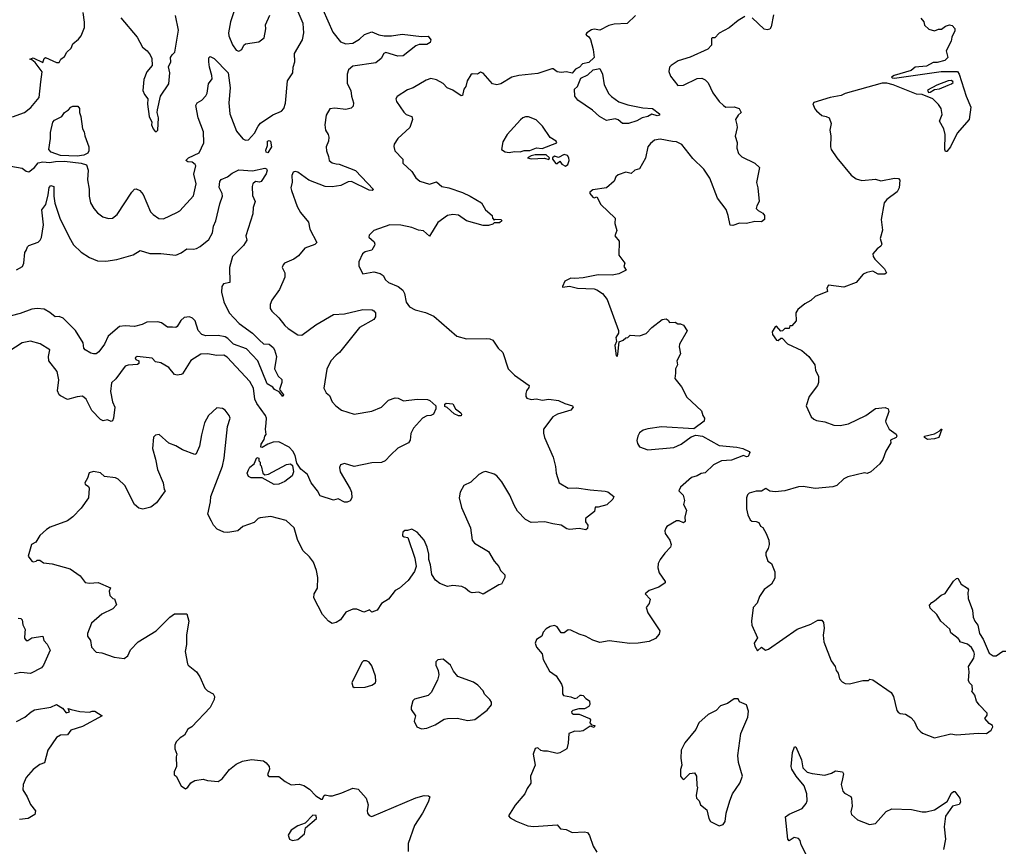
# Model space of a CAD drawing. Extents: x 2199565 to 2323334, y 894172 to 1018966.
# Tile 190 of 256: x 2240717 to 2247894, y 972843 to 978872. Entities that reach past the tile are written whole.
import ezdxf

# ---------------------------------------------------------------- set-up
doc = ezdxf.new("R2010")
doc.units = 0

msp = doc.modelspace()

# ---------------------------------------------------------------- linework, layer by layer
at = {"layer": '0CON10XD'}
for points in [[(2242306.7, 979015), (2242253.8, 978856.2), (2242239.2, 978775), (2242240.7, 978755), (2242267.3, 978687.3), (2242295, 978649.2), (2242315, 978643.5), (2242335.8, 978654.2), (2242351.2, 978685), (2242364.2, 978695.8), (2242459.5, 978709.5), (2242500.3, 978739.7), (2242512, 978805), (2242508.8, 978835), (2242541.2, 978905)], [(2242927.9, 978945), (2243000.9, 978780.9), (2243055, 978709.4), (2243095.4, 978695.4), (2243145, 978700.4), (2243195, 978730), (2243231.5, 978765), (2243285, 978783.9), (2243335, 978761.9), (2243373.7, 978753.7), (2243426.4, 978753.6), (2243505.3, 978765.3), (2243645, 978748.5), (2243695, 978752.5), (2243714.3, 978725), (2243708.8, 978705), (2243685, 978692), (2243630, 978690), (2243605, 978681.5), (2243512.3, 978607.7), (2243474.7, 978604.7), (2243385, 978632.9), (2243371.1, 978625), (2243351.2, 978588.8), (2243313.1, 978556.9), (2243145.9, 978534.1), (2243113.1, 978506.9), (2243104.1, 978475), (2243104.4, 978405.6), (2243130.9, 978355), (2243135.5, 978315), (2243151.2, 978265), (2243148.5, 978241.5), (2243134, 978226), (2243095, 978216.5), (2243013.2, 978226.8), (2242979.1, 978220.9), (2242950.8, 978175), (2242941.4, 978105), (2242945.7, 978065), (2242966, 978035), (2242970, 978015), (2242967.1, 977985), (2242950, 977945), (2242952.9, 977915), (2242969.4, 977875), (2242974, 977845), (2242995, 977826.9), (2243025, 977821.8), (2243045, 977819.1), (2243165, 977772.2), (2243296.8, 977633.2), (2243287.5, 977625), (2243265, 977627.9), (2243135, 977692.5), (2243110.5, 977689.5), (2243057.7, 977662.3), (2242995, 977654), (2242945, 977656), (2242825, 977702.5), (2242745, 977759.4), (2242725, 977764.4), (2242710.6, 977759.4), (2242700, 977735), (2242702.5, 977687.5), (2242694.3, 977645), (2242698.6, 977625), (2242740.2, 977510.2), (2242764.6, 977464.6), (2242821.4, 977395), (2242833.1, 977345), (2242883.3, 977246.7), (2242867.9, 977232.1), (2242794.5, 977205.5), (2242750.5, 977149.5), (2242715.5, 977124.5), (2242647.5, 977095), (2242636.7, 977085), (2242631.2, 977065), (2242648.8, 977025), (2242650, 976995), (2242610.8, 976905), (2242554.5, 976825.5), (2242542, 976795), (2242543.8, 976765), (2242554, 976745), (2242606.9, 976696.9), (2242650.5, 976640.5), (2242675, 976619.1), (2242745, 976574.5), (2242775, 976570), (2242875, 976646.2), (2243005, 976722.7), (2243085, 976727.1), (2243218.9, 976758.9), (2243285.6, 976755.6), (2243299.4, 976749.4), (2243310, 976735), (2243312, 976705), (2243299.2, 976685), (2243193.9, 976626.1), (2243048, 976445), (2243024, 976425), (2242984, 976385), (2242955, 976322.5), (2242934, 976185), (2242950, 976150), (2242975, 976131.2), (2242995.7, 976085), (2243021.4, 976055), (2243063.7, 976023.7), (2243155, 975994.5), (2243285, 976017.1), (2243354.7, 976045.3), (2243405, 976097.8), (2243455, 976114.4), (2243475, 976112.2), (2243515, 976092.5), (2243615.3, 976105.3), (2243690.9, 976100.9), (2243706, 976095), (2243751.2, 976055), (2243751.2, 976035), (2243733.3, 975995), (2243715, 975986.2), (2243685, 975983.8), (2243653.3, 975965), (2243587, 975893), (2243569.2, 975855), (2243562.5, 975805), (2243550.5, 975785), (2243473.3, 975746.7), (2243421.8, 975698.2), (2243380.4, 975655), (2243355, 975642.3), (2243285, 975640.6), (2243155, 975613.5), (2243085, 975634.3), (2243055, 975626.2), (2243048.6, 975605), (2243054.3, 975575), (2243125, 975451.2), (2243135.6, 975425), (2243138, 975385), (2243125, 975362.5), (2243105, 975353.3), (2243085, 975353.8), (2243038.3, 975378.3), (2243005, 975366.7), (2242908.3, 975398.3), (2242889.2, 975435), (2242842.5, 975495), (2242815.6, 975555.6), (2242766.2, 975595), (2242737.5, 975637.5), (2242725, 975693.8), (2242708.4, 975725), (2242682.5, 975755), (2242605, 975792.5), (2242565, 975790), (2242525, 975776.7), (2242485, 975752.5), (2242473.8, 975753.8), (2242476.7, 975775), (2242499.5, 975810.5), (2242503.8, 975835), (2242513, 975847), (2242508.8, 975885), (2242515, 975930), (2242515.6, 975965), (2242509.4, 975985), (2242445, 976072), (2242431.5, 976105), (2242421.8, 976185), (2242394.4, 976234.4), (2242229.9, 976409.9), (2242205, 976425.5), (2242155, 976423.6), (2242085, 976435.7), (2242037.7, 976432.3), (2241965, 976385.8), (2241905, 976290), (2241895, 976283.3), (2241865, 976280), (2241845, 976283.3), (2241805, 976336), (2241745, 976368.6), (2241707.6, 976377.6), (2241682.5, 976402.5), (2241572.5, 976415), (2241560, 976405), (2241564.2, 976394.2), (2241586, 976385), (2241585.8, 976365), (2241575, 976358), (2241506.8, 976353.2), (2241485.6, 976344.4), (2241417, 976253), (2241386.9, 976223.1), (2241380.2, 976160.2), (2241394.5, 976084.5), (2241410, 976045), (2241400, 975965), (2241393.3, 975946.7), (2241385, 975942.5), (2241356.4, 975953.6), (2241325, 975946.7), (2241305, 975956.2), (2241242.6, 976022.6), (2241200.6, 976105), (2241175.6, 976125.6), (2241135, 976121.9), (2241065, 976102.9), (2241015, 976128), (2241005, 976136.7), (2240992.5, 976165), (2241002.9, 976245), (2240989.4, 976305), (2240928.9, 976385), (2240927.3, 976415), (2240938, 976465), (2240867.3, 976507.3), (2240795, 976527.1), (2240735, 976514.4), (2240636.8, 976453.2)], [(2240653.6, 977803.6), (2240735, 977788.8), (2240765, 977766.7), (2240785, 977763.3), (2240825, 977794), (2240853, 977827), (2240885, 977834.7), (2240935, 977829.2), (2240977.5, 977837.5), (2241045, 977840.4), (2241166.4, 977826.4), (2241205, 977812.9), (2241217.5, 977775), (2241211.9, 977705), (2241222.9, 977635), (2241222.5, 977585), (2241234.2, 977535), (2241257.5, 977495), (2241285, 977464), (2241324.3, 977434.3), (2241365, 977421.2), (2241392.5, 977425), (2241428.7, 977451.3), (2241535, 977613.3), (2241554.2, 977635.8), (2241565, 977638.8), (2241593.3, 977625), (2241617, 977597), (2241670.9, 977470.9), (2241690.2, 977450.2), (2241732.2, 977422.2), (2241765, 977420), (2241862.5, 977465), (2241885, 977477.5), (2241985, 977587.5), (2242002.5, 977675), (2241986.9, 977745), (2242000, 977805), (2241995.8, 977815), (2241975, 977832.5), (2241942.5, 977835), (2241927.5, 977845), (2241947.5, 977865), (2242025, 977900.8), (2242059.5, 977975), (2242057.9, 978055), (2242017.8, 978155), (2242000.8, 978245), (2242010, 978265), (2242045, 978285.7), (2242073.9, 978316.1), (2242083.7, 978336.3), (2242093.3, 978405), (2242119.2, 978440.8), (2242118.9, 978465), (2242100, 978525), (2242095.8, 978564.2), (2242096.7, 978593.3), (2242105, 978602.5), (2242135, 978588.8), (2242237.5, 978485), (2242251.8, 978375), (2242240.8, 978265), (2242248.5, 978185), (2242298.6, 978058.6), (2242342.7, 978002.7), (2242364.1, 977994.1), (2242386.2, 977995), (2242430, 978045), (2242454.5, 978095), (2242473.1, 978116.9), (2242562.7, 978177.3), (2242625, 978204.1), (2242642.4, 978225), (2242655, 978263.3), (2242670, 978425), (2242708.6, 978485), (2242710.6, 978525), (2242724, 978565), (2242720, 978625), (2242778.1, 978725), (2242787.3, 978775), (2242783.8, 978845), (2242738.6, 978945)], [(2240665, 978163.8), (2240752.5, 978195), (2240799.3, 978230.7), (2240860, 978305), (2240872, 978418), (2240881.7, 978491.7), (2240829.3, 978559.3), (2240805, 978580), (2240790, 978585), (2240815, 978592.5), (2240885, 978560), (2240895, 978590), (2240905, 978596.2), (2240985, 978560), (2241005, 978560), (2241017, 978583), (2241045, 978602.5), (2241060, 978635), (2241091.2, 978665), (2241105, 978696.7), (2241145, 978728.8), (2241165.5, 978754.5), (2241188.6, 978815), (2241190, 978855), (2241180.8, 978925)], [(2241454.3, 978884.3), (2241574, 978745), (2241612.1, 978672.1), (2241647.5, 978645), (2241667.5, 978615), (2241679.3, 978589.3), (2241683, 978537), (2241645, 978492.5), (2241621.2, 978435), (2241613.8, 978355), (2241626, 978326), (2241651.2, 978295), (2241648.8, 978255), (2241661.2, 978165), (2241680, 978125), (2241677.5, 978105), (2241690, 978075), (2241705, 978057.5), (2241715, 978056.7), (2241723.3, 978065), (2241728.8, 978155), (2241718.8, 978195), (2241721.2, 978215), (2241744.2, 978315), (2241803.8, 978405), (2241812, 978485), (2241802, 978528), (2241818.8, 978565), (2241817.5, 978595), (2241827.5, 978615), (2241848.8, 978635), (2241874.4, 978795), (2241853.6, 978903.6)], [(2245205, 978902.5), (2245145, 978843.8), (2245051.1, 978838.9), (2245011.5, 978828.5), (2244946.2, 978795), (2244905, 978801.8), (2244885, 978799.1), (2244850.8, 978775), (2244844, 978765), (2244847.9, 978757.9), (2244866, 978746), (2244878.1, 978728.1), (2244897, 978655), (2244904, 978595), (2244865, 978559.2), (2244820.5, 978549.5), (2244798.8, 978525), (2244768.9, 978511.1), (2244745, 978481.4), (2244702.3, 978492.3), (2244665, 978487.5), (2244635, 978491.5), (2244605, 978514.2), (2244595, 978513.3), (2244495, 978478.4), (2244355, 978464.2), (2244305, 978451.9), (2244225, 978404.6), (2244195, 978396.2), (2244162.9, 978405), (2244095, 978480.8), (2244075, 978488), (2244055, 978473.8), (2244015, 978476.2), (2244005, 978470), (2243979.2, 978425), (2243969.2, 978385), (2243954, 978365), (2243945, 978320), (2243935, 978317.5), (2243875, 978356.9)], [(2246002.5, 978895), (2245953.8, 978865), (2245888.3, 978811.7), (2245817, 978773), (2245785, 978740), (2245765, 978740), (2245760, 978735), (2245760, 978685), (2245733, 978657), (2245605, 978598), (2245517, 978573), (2245465, 978538.8), (2245453.8, 978525), (2245448.8, 978495), (2245460.5, 978460.5), (2245515, 978392.5), (2245556.4, 978393.6), (2245655, 978442.5), (2245690, 978445), (2245713.6, 978433.6), (2245735, 978412.5), (2245769.5, 978339.5), (2245816.7, 978275), (2245846.7, 978245), (2245865, 978234.3), (2245926.4, 978236.4), (2245962.5, 978225), (2245977.5, 978195), (2245954.4, 978175.6), (2245936.2, 978145), (2245943.9, 978103.9), (2245946.2, 978085), (2245932, 978022), (2245946.1, 977976.1), (2245944, 977935), (2245955.8, 977895.8), (2245981.7, 977871.7), (2246075.5, 977825.5), (2246108.8, 977795), (2246087.5, 977685), (2246097.5, 977645), (2246107.5, 977545), (2246090, 977515), (2246086.7, 977495), (2246099.3, 977479.3), (2246135, 977461.2), (2246147.5, 977445), (2246147.5, 977415), (2246125, 977398), (2246075, 977401.2), (2246015, 977386.2), (2245965, 977388.8), (2245915, 977370), (2245895, 977372.5), (2245882.7, 977442.7), (2245866.9, 977486.9), (2245805, 977569.2), (2245746.8, 977716.8), (2245705, 977782.5), (2245625, 977858.6), (2245545, 977960.8), (2245505, 977980.8), (2245475, 977984.2), (2245385, 978000.5), (2245345.6, 977994.4), (2245315, 977970), (2245295.7, 977945), (2245278.3, 977861.7), (2245235, 977783.8), (2245200, 977775), (2245175, 977750), (2245135, 977760), (2245079.3, 977740.7), (2245063.9, 977726.1), (2245050, 977695), (2244993.6, 977646.4), (2244895, 977630), (2244872.5, 977615), (2244873.3, 977605), (2244895, 977576.7), (2244905, 977573.3), (2244925, 977580), (2244953.8, 977525), (2245058.8, 977425), (2245056.2, 977385), (2245068.8, 977335), (2245056.2, 977295), (2245087.7, 977257.7), (2245083.9, 977153.9), (2245127.5, 977095), (2245120.7, 977070.7), (2245137.5, 977045), (2245085, 977017.5), (2245035, 977008.6), (2244935, 977012.2), (2244825, 976988.6), (2244765, 976983.8), (2244735, 976987.5), (2244690, 976965), (2244673, 976927), (2244675, 976920), (2244725, 976927.5), (2244783.3, 976913.3), (2244905, 976908.5), (2244925, 976902.2), (2244964.6, 976874.6), (2245000.2, 976830.2), (2245082.5, 976605), (2245082.5, 976585), (2245061.5, 976555), (2245066.7, 976525), (2245055.4, 976494.6), (2245065, 976420.8), (2245075, 976418.8), (2245078.4, 976431.6), (2245087, 976523), (2245115.3, 976534.7), (2245135, 976552), (2245150, 976555), (2245168.3, 976571.7), (2245235, 976566.7), (2245285, 976583.3), (2245325, 976626.7), (2245400, 976685), (2245429.3, 976689.3), (2245445, 976680), (2245453.8, 976663.8), (2245495, 976666.7), (2245515, 976653.8), (2245535, 976653.8), (2245556.7, 976645), (2245583.6, 976603.6), (2245527.8, 976505), (2245524.4, 976485), (2245534, 976435), (2245507.5, 976385), (2245512.5, 976355), (2245497.5, 976325), (2245497.5, 976295), (2245493.9, 976253.9), (2245541.2, 976195), (2245579.7, 976119.7), (2245688.3, 976018.3), (2245696.4, 975986.4), (2245710, 975965), (2245706.7, 975945), (2245631.7, 975888.3), (2245395, 975902.5), (2245295, 975888), (2245262.7, 975877.3), (2245235, 975860), (2245222, 975835), (2245216.4, 975803.6), (2245221.2, 975781.2), (2245236, 975756), (2245295, 975735.8), (2245485, 975752.7), (2245538.8, 975775), (2245611.2, 975828.8), (2245645, 975842.5), (2245695, 975833.8), (2245815, 975766.7), (2245944.5, 975755.5), (2245988.8, 975745), (2246035, 975722.5), (2246038.8, 975715), (2246027, 975687), (2246015, 975684.2), (2245994.1, 975694.1), (2245905, 975660.6), (2245834, 975655), (2245775.7, 975624.3), (2245715, 975566), (2245685, 975563.1), (2245655, 975546), (2245615, 975534), (2245535, 975463.3), (2245522, 975435), (2245553.9, 975403.9), (2245563.3, 975365), (2245555.8, 975335), (2245578.8, 975295), (2245566.7, 975245), (2245567, 975213), (2245555, 975203.3), (2245525, 975216.2), (2245505, 975216), (2245433.9, 975176.1), (2245426.4, 975163.6), (2245420, 975145), (2245423.3, 975125), (2245455.7, 975075.7), (2245466.2, 975045), (2245461.2, 975025), (2245418.9, 974981.1), (2245386, 974935), (2245372, 974905), (2245369.2, 974875), (2245377.6, 974837.6), (2245423.3, 974775), (2245423.3, 974765), (2245376.8, 974733.2), (2245305, 974710), (2245277.5, 974685), (2245313.3, 974645), (2245306.2, 974615), (2245284, 974585), (2245296.2, 974545), (2245383.3, 974415), (2245378.3, 974391.7), (2245351.7, 974358.3), (2245305, 974338), (2245225, 974324.2), (2245165, 974321.4), (2245015, 974341.2), (2244945, 974328.8), (2244895, 974346), (2244842.5, 974375), (2244795, 974390), (2244735, 974420.8), (2244715, 974422.5), (2244685, 974400), (2244665, 974401.2), (2244635, 974443.3), (2244615, 974453.8), (2244585, 974446.2), (2244555, 974428.8), (2244533.8, 974405), (2244522.5, 974375), (2244485, 974351.2), (2244475.7, 974325), (2244483.8, 974295), (2244525, 974246.7), (2244532, 974205), (2244579.5, 974119.5), (2244627, 974087), (2244666.7, 974025), (2244673.8, 974005), (2244673.8, 973955), (2244682.3, 973942.3), (2244735, 973934), (2244765, 973920.8), (2244780, 973925), (2244803.9, 973946.1), (2244813.6, 973946.4), (2244825, 973943.8), (2244845, 973922.5), (2244870, 973905), (2244873, 973877), (2244866.4, 973863.6), (2244835, 973846.7), (2244793.9, 973846.1), (2244750, 973835), (2244740, 973825), (2244742.5, 973815), (2244755, 973807.5), (2244795, 973806.7), (2244870, 973775), (2244877.5, 973765), (2244873, 973743), (2244885, 973730), (2244910, 973725), (2244905, 973710), (2244875, 973720), (2244825, 973686.7), (2244795, 973680), (2244765, 973682.5), (2244720, 973665), (2244715.8, 973595), (2244706.2, 973555), (2244655, 973524), (2244635, 973520), (2244565, 973538), (2244535, 973536.2), (2244515, 973543.3), (2244495, 973562.5), (2244475, 973557.5), (2244460, 973515), (2244474, 973435), (2244440, 973355), (2244444, 973305), (2244416.2, 973265), (2244398.8, 973225), (2244327.7, 973142.3), (2244281.2, 973065), (2244291.7, 973051.7), (2244335, 973027.5), (2244422.3, 972992.3), (2244465, 972987.5), (2244635, 973000), (2244660.5, 972970.5), (2244700, 972965), (2244745, 972943.3), (2244835, 972950), (2244855, 972943.3), (2244871.7, 972921.7), (2244898, 972845), (2244925, 972801.2)], [(2247285, 978882.5), (2247307, 978857), (2247313, 978833), (2247345, 978802.5), (2247385, 978790), (2247415, 978802.5), (2247437, 978803), (2247466.4, 978823.6), (2247495, 978833.8), (2247515, 978830), (2247535, 978807.5), (2247535, 978790), (2247512.5, 978745), (2247507.5, 978715), (2247470, 978645), (2247483.3, 978595), (2247461.2, 978575), (2247405, 978560.4), (2247375, 978558.9), (2247327.5, 978532.5), (2247245, 978526.1), (2247215, 978500.3), (2247091.2, 978465), (2247073, 978453), (2247077, 978447), (2247095, 978444.4), (2247435, 978495.2), (2247552.5, 978495), (2247566.2, 978475), (2247616.2, 978315), (2247651.2, 978235), (2247638, 978145), (2247550, 978045), (2247502, 977945), (2247475, 977910), (2247465, 977910), (2247461.2, 977925), (2247463.3, 978035), (2247453.3, 978075), (2247421.7, 978131.7), (2247440.7, 978179.3), (2247433.3, 978225), (2247415, 978252.5), (2247373.6, 978293.6), (2247296.4, 978326.4), (2247255, 978328.8), (2247085, 978395.6), (2247038.3, 978408.3), (2247005, 978410), (2246735, 978333.2), (2246705, 978319.6), (2246625, 978305.2), (2246505, 978266.8), (2246498.8, 978258.8), (2246512.1, 978222.1), (2246525, 978206.7), (2246563.9, 978173.9), (2246597, 978167), (2246617.5, 978155), (2246632.5, 978115), (2246622.5, 978065), (2246630, 978025), (2246627.5, 977945), (2246632.5, 977925), (2246673.3, 977865), (2246778.3, 977738.3), (2246815, 977711.2), (2246855, 977698.8), (2246955, 977708), (2246995, 977696.7), (2247095, 977716.7), (2247123.9, 977713.9), (2247132.3, 977702.3), (2247127.5, 977645), (2247114.3, 977615.7), (2247038.3, 977561.7), (2247018, 977535), (2246996, 977415), (2247007.3, 977337.3), (2246990, 977275), (2247002.9, 977235), (2246995, 977220), (2246968.8, 977201.2), (2246936.4, 977163.6), (2246938, 977145), (2246950, 977125), (2247020, 977055), (2247036.7, 977025), (2247023, 977017), (2246975, 977016.7), (2246935, 977037.5), (2246891.7, 977028.3), (2246866.2, 977015), (2246815, 976956.2), (2246725, 976920.6), (2246612.5, 976935), (2246600, 976915), (2246605, 976890), (2246515.9, 976854.1), (2246485, 976823.3), (2246441.2, 976798.8), (2246390.5, 976759.5), (2246373.8, 976735), (2246377.5, 976675), (2246345, 976640), (2246331.7, 976638.3), (2246325, 976620), (2246295, 976620), (2246278.3, 976601.7), (2246265, 976600), (2246235, 976637.5), (2246225, 976632.5), (2246201.9, 976595), (2246205, 976576.2), (2246233.3, 976535), (2246245, 976533.3), (2246265, 976550), (2246275, 976550), (2246315, 976507.5), (2246418.3, 976458.3), (2246470, 976415), (2246514, 976355), (2246518.8, 976315), (2246540.8, 976270.8), (2246540, 976225), (2246533.8, 976205), (2246471.2, 976125), (2246451.2, 976055), (2246487.5, 975975), (2246505, 975957.5), (2246525, 975950), (2246585, 975938), (2246652.5, 975915), (2246697, 975913), (2246758.8, 975925), (2246885, 975986), (2246955, 976036.2), (2247025, 976043.3), (2247047.5, 976035), (2247052.5, 976015), (2247027.5, 975945), (2247030, 975935), (2247055, 975886.7), (2247105, 975848.8), (2247111.2, 975835), (2247106.7, 975825), (2247064.2, 975805), (2247066.2, 975785), (2247031.2, 975725), (2247010, 975665), (2246987.7, 975632.3), (2246922.5, 975575), (2246895, 975563.3), (2246875, 975566.7), (2246752.7, 975537.3), (2246725.9, 975524.1), (2246672.5, 975475), (2246645, 975466.2), (2246515, 975452), (2246427.3, 975467.3), (2246395, 975465.8), (2246295, 975436.9), (2246225, 975428.1), (2246185, 975432.5), (2246155, 975453.3), (2246125.6, 975434.4), (2246085, 975432.5), (2246035, 975418.8), (2246023, 975407), (2246016.2, 975385), (2246016.2, 975305), (2246025, 975260), (2246042, 975225), (2246053.8, 975215), (2246085, 975212.5), (2246104.2, 975204.2), (2246117, 975177), (2246135, 975168.8), (2246158.1, 975125), (2246177.1, 975075), (2246180, 975045), (2246172.9, 975015), (2246156.7, 974985), (2246157, 974967), (2246171.7, 974921.7), (2246197.5, 974905), (2246222.5, 974845), (2246221.7, 974798.3), (2246197.5, 974755), (2246143.6, 974716.4), (2246108.8, 974665), (2246093.6, 974616.4), (2246063.3, 974585), (2246051.2, 974485), (2246053.8, 974455), (2246096.2, 974365), (2246071.2, 974325), (2246075, 974302.5), (2246095, 974270), (2246125, 974296.7), (2246153, 974273), (2246175, 974280), (2246385, 974428), (2246485, 974463.3), (2246535, 974492.5), (2246565, 974492.5), (2246576.4, 974476.4), (2246581.2, 974435), (2246573.6, 974383.6), (2246578.8, 974335), (2246631.2, 974195), (2246660.8, 974155), (2246670, 974125), (2246683.8, 974105), (2246694, 974065), (2246713, 974043), (2246735, 974030), (2246765, 974028.8), (2246863, 974053), (2246905, 974053.3), (2246915, 974062.5), (2246935, 974056.7), (2247070, 973965), (2247086.2, 973935), (2247110, 973835), (2247120.7, 973820.7), (2247135, 973812.5), (2247175, 973807.5), (2247213, 973783), (2247236.7, 973755), (2247262.7, 973702.7), (2247282.3, 973682.3), (2247299.3, 973669.3), (2247385, 973633.3)], [(2246213.2, 978906.8), (2246195, 978820), (2246185, 978802.5), (2246165, 978797.5), (2246145, 978803.3), (2246055.8, 978885.8)], [(2245155, 978113.8), (2245110.8, 978115), (2245080.5, 978140.5), (2245057.7, 978147.7), (2244995, 978135.6), (2244944.4, 978165), (2244892.6, 978212.6), (2244785, 978284.5), (2244763.2, 978315), (2244761.2, 978365), (2244783.3, 978385), (2244808.1, 978445), (2244859.1, 978470.9), (2244898.6, 978505), (2244945, 978515.4), (2244965, 978473.8), (2244977.4, 978397.4), (2245010.6, 978330.6), (2245030.5, 978310.5), (2245083.4, 978273.4), (2245150, 978250), (2245258.8, 978228.8), (2245329.2, 978225), (2245382.2, 978185), (2245380.6, 978175), (2245365, 978169.6), (2245325, 978183.9), (2245296, 978165), (2245253.7, 978156.3), (2245215.7, 978135), (2245155, 978113.8)], [(2243875, 978356.9), (2243834, 978375), (2243805, 978405.8), (2243755, 978433.8), (2243715, 978442), (2243679.7, 978430.3), (2243585, 978376), (2243545, 978360), (2243468.8, 978311.2), (2243458.8, 978295), (2243463.8, 978275), (2243517.6, 978197.6), (2243535, 978180.8), (2243575, 978165.8), (2243580.6, 978145), (2243561.4, 978085), (2243474, 978005), (2243446.7, 977965), (2243443.6, 977946.4), (2243451.2, 977915), (2243511.2, 977855), (2243510, 977825), (2243575, 977765.7), (2243605, 977717.5), (2243634.5, 977694.5), (2243705, 977672.9), (2243755, 977689.4), (2243795, 977655.7), (2243845, 977645.6), (2243945, 977611.1), (2244001.2, 977585), (2244082.5, 977535), (2244113.3, 977485), (2244161.2, 977445), (2244163.6, 977423.6), (2244175, 977410), (2244183.3, 977416.7), (2244226.7, 977415), (2244232.5, 977405), (2244215, 977390), (2244175, 977390), (2244165, 977380), (2244135, 977371.2), (2244095, 977372), (2243975, 977404.3), (2243915.3, 977445.3), (2243875, 977451.5), (2243835, 977444.4), (2243765, 977392.9), (2243705, 977294.3), (2243661.8, 977331.8), (2243625, 977336.2), (2243575, 977357.1), (2243495, 977373.3), (2243415, 977376), (2243297.5, 977335), (2243265, 977300), (2243263, 977287), (2243300.6, 977250.6), (2243307.1, 977235), (2243304.4, 977225), (2243285, 977190.8), (2243235, 977179.2), (2243216.2, 977165), (2243190, 977105), (2243188.8, 977075), (2243218.3, 977018.3), (2243297.7, 977032.3), (2243345, 977020.6), (2243365.9, 977005.9), (2243384.7, 976974.7), (2243405.7, 976955), (2243475, 976926.5), (2243509.4, 976899.4), (2243521.1, 976875), (2243535, 976811.2), (2243558.9, 976778.9), (2243600, 976755), (2243675, 976737.3), (2243735, 976709.3), (2243904, 976564), (2243975, 976544.6), (2244118, 976548), (2244145, 976544.4), (2244165, 976534), (2244205, 976476.2), (2244240, 976445), (2244278.8, 976325), (2244325, 976278.8), (2244430, 976205), (2244429.5, 976190.5), (2244411.2, 976165), (2244406.7, 976145), (2244406.7, 976125), (2244415, 976112.5), (2244445, 976102.5), (2244485, 976107.5), (2244526.7, 976096.7), (2244575, 976105.5), (2244645, 976095.7), (2244691.7, 976071.7), (2244745.8, 976055.8), (2244751.2, 976045), (2244735, 976023.3), (2244637.5, 975995), (2244602.5, 975975), (2244536, 975885), (2244534.3, 975855.7), (2244542.5, 975825), (2244605, 975682.5), (2244623, 975613), (2244627.1, 975565), (2244650.8, 975495), (2244715, 975454.3), (2244775, 975458.9), (2244875, 975442), (2244984.4, 975434.4), (2245005, 975428.1), (2245047.5, 975395), (2245040, 975375), (2244997, 975333), (2244935, 975316.7), (2244912.5, 975317.5), (2244906.7, 975285), (2244842.5, 975235), (2244840.7, 975210.7), (2244857.5, 975185), (2244855, 975160), (2244845, 975152.5), (2244795, 975161.2), (2244724.1, 975154.1), (2244705, 975158.8), (2244664.4, 975184.4), (2244603.8, 975196.2), (2244545, 975209.2), (2244445, 975204.3), (2244405, 975227.1), (2244346.9, 975286.9), (2244320.5, 975330.5), (2244288.9, 975405), (2244232.1, 975502.1), (2244196, 975545), (2244175, 975558.1), (2244115, 975575.8), (2244095, 975571.2), (2244064.2, 975555.8), (2244005, 975498.8), (2243955.8, 975474.2), (2243928.8, 975425), (2243921.4, 975385), (2243938.6, 975315), (2244002.2, 975165), (2244014.3, 975075), (2244032, 975055), (2244135, 974993.8), (2244175, 974923.3), (2244208.8, 974885), (2244221.2, 974855), (2244252.7, 974822.7), (2244254, 974805), (2244228.8, 974755), (2244210.5, 974749.5), (2244095, 974683.3), (2244065, 974698), (2244015, 974691.2), (2243995, 974699.2), (2243965, 974726.9), (2243939.2, 974739.2), (2243875, 974744.4), (2243835, 974738.5), (2243779.3, 974759.3), (2243749.2, 974785), (2243720.6, 974825), (2243712.5, 974895), (2243699.4, 974935), (2243699.4, 974975), (2243686.9, 975025), (2243665, 975076.7), (2243615.5, 975135.5), (2243575, 975157.5), (2243545, 975146.7), (2243523.9, 975146.1), (2243510, 975135), (2243506.7, 975115), (2243507.5, 975107.5), (2243519.3, 975099.3), (2243545.8, 975095.8), (2243597.8, 974945), (2243607.1, 974885), (2243595, 974846.7), (2243548.3, 974781.7), (2243485, 974726.2), (2243455, 974708.8), (2243405, 974646), (2243353.8, 974615), (2243323.8, 974565), (2243285, 974550), (2243267, 974567), (2243256.4, 974563.6), (2243225, 974550.6), (2243175, 974571.9), (2243145, 974572.5), (2243095, 974552), (2243055, 974496), (2243023.3, 974475), (2242995, 974468.6), (2242968.8, 974485), (2242924.5, 974534.5), (2242861.1, 974655), (2242863.1, 974685), (2242887.8, 974725), (2242890, 974805), (2242880.5, 974855), (2242857.8, 974915), (2242829.2, 974955), (2242780.7, 975000.7), (2242741.3, 975081.3), (2242717, 975167), (2242660, 975220), (2242547.6, 975247.6), (2242471.3, 975238.7), (2242455, 975233.8), (2242425.7, 975204.3), (2242344.5, 975175.5), (2242307.5, 975145), (2242235, 975132), (2242205, 975134), (2242157, 975157), (2242130, 975185), (2242114.3, 975214.3), (2242087.5, 975265), (2242108.2, 975355), (2242110, 975395), (2242194.4, 975615), (2242207.1, 975675), (2242232.2, 975905), (2242250.5, 975965), (2242245, 975985.8), (2242215, 976024.2), (2242195, 976037.1), (2242155, 976040), (2242094.3, 975985), (2242065, 975932.5), (2242042.2, 975845), (2242028.6, 975761.4), (2242002.5, 975705), (2241995, 975700), (2241905, 975733.8), (2241855, 975763.8), (2241805, 975783.3), (2241735, 975847.5), (2241707, 975843), (2241693.6, 975826.4), (2241686.2, 975745), (2241707.5, 975667.5), (2241721.7, 975591.7), (2241763.3, 975495), (2241770, 975445), (2241777.5, 975435), (2241715, 975347.5), (2241674.1, 975315.9), (2241615, 975303.3), (2241585, 975308.8), (2241555, 975336.2), (2241484.5, 975474.5), (2241435, 975520.8), (2241415, 975530), (2241335, 975540), (2241305, 975566.2), (2241255, 975576.2), (2241223, 975567), (2241211.7, 975528.3), (2241192, 975495), (2241195, 975483.3), (2241218, 975468), (2241223.3, 975455), (2241218, 975385), (2241165, 975310), (2241105, 975246.2), (2241065, 975217.5), (2240938.3, 975171.7), (2240913.3, 975155), (2240865, 975110), (2240835, 975061.2), (2240803.3, 975045), (2240778.3, 974958.3), (2240805, 974922.5), (2240815, 974917.5), (2240837, 974923), (2240845, 974930), (2240865, 974930), (2240890.8, 974910.8), (2240955, 974903.8), (2241085, 974868), (2241157.5, 974815), (2241195, 974767.5), (2241225, 974762.5), (2241288.3, 974768.3), (2241378.3, 974728.3), (2241370, 974705), (2241373.6, 974673.6), (2241395, 974650), (2241408.3, 974648.3), (2241422.5, 974605), (2241396.7, 974575), (2241315, 974536.2), (2241240.3, 974469.7), (2241212, 974395), (2241212, 974375), (2241233.8, 974345), (2241241.2, 974295), (2241275, 974260), (2241315, 974254), (2241405, 974223.8), (2241477.7, 974212.3), (2241505, 974233.3), (2241525, 974276.2), (2241580.8, 974335), (2241712, 974415), (2241810.8, 974515), (2241845, 974540), (2241935, 974540), (2241950, 974485), (2241932.9, 974385), (2241932.5, 974315), (2241922.5, 974265), (2241939.4, 974175), (2241945, 974164.2), (2242005.8, 974115), (2242029.3, 974079.3), (2242067, 973997), (2242087, 973977), (2242126.7, 973955), (2242138, 973935), (2242134.2, 973915), (2242105, 973856.7), (2241971.2, 973715), (2241943, 973697), (2241918.8, 973655), (2241885.9, 973634.1), (2241857.5, 973605), (2241848.3, 973581.7), (2241847.5, 973555), (2241862.5, 973515), (2241857.5, 973495), (2241860, 973425), (2241843, 973387), (2241842.5, 973365), (2241857.5, 973355), (2241893.8, 973285), (2241925, 973263.3), (2241943.3, 973275), (2241965, 973307.5), (2241995, 973323.8), (2242055, 973333.3), (2242085, 973323.3), (2242163, 973317), (2242192.5, 973335), (2242247, 973403), (2242295, 973442), (2242342.5, 973465), (2242405.9, 973475.9), (2242495, 973466.7), (2242515, 973452.5), (2242536.2, 973425), (2242538, 973405), (2242523.8, 973365), (2242532.5, 973352.5), (2242605, 973352.5), (2242651.2, 973315), (2242695, 973292.2), (2242755, 973295.6), (2242787.6, 973287.6), (2242830.3, 973260.3), (2242875, 973212.5), (2242915, 973186.7), (2242925, 973187.5), (2242935, 973212.5), (2242945, 973220), (2242975, 973211.2), (2242998.3, 973211.7), (2243065, 973232.5), (2243145, 973267.5), (2243185, 973260), (2243243.3, 973193.3), (2243256.7, 973145), (2243250, 973105), (2243253.3, 973085), (2243265, 973067.5), (2243285, 973060), (2243605, 973198), (2243665, 973213.8), (2243698.3, 973211.7), (2243707.5, 973205), (2243694.2, 973165), (2243654, 973085), (2243596, 972995), (2243550, 972865), (2243550, 972805)], [(2247341.2, 978341.2), (2247355, 978343.3), (2247385, 978362.9), (2247422.6, 978367.4), (2247486, 978394), (2247508.8, 978405), (2247521.2, 978415), (2247520, 978420), (2247507.6, 978427.6), (2247485.6, 978425.6), (2247402.5, 978395), (2247335, 978356.7), (2247341.2, 978341.2)], [(2241135, 977877.7), (2241015, 977881.4), (2240945.8, 977905), (2240928.9, 977925), (2240942.7, 978005), (2240941.8, 978048.2), (2240958.1, 978125), (2240970.3, 978139.7), (2241024, 978165), (2241044.6, 978195.4), (2241073.1, 978215), (2241088.8, 978235), (2241105, 978242), (2241141.7, 978241.7), (2241152.5, 978225), (2241152.5, 978195), (2241163.8, 978165), (2241174, 978075), (2241186.2, 978055), (2241191.2, 978025), (2241220, 977945), (2241221.1, 977915), (2241215, 977898), (2241185, 977884), (2241135, 977877.7)], [(2244285, 977904.4), (2244325, 977910.6), (2244365, 977907.5), (2244395, 977917.8), (2244435, 977917.1), (2244485, 977936.5), (2244525, 977931.9), (2244633.8, 977975), (2244626.7, 977986.7), (2244583.6, 978013.6), (2244528.6, 978095), (2244482.3, 978142.3), (2244425, 978163.3), (2244405, 978163.3), (2244385, 978156.7), (2244368.3, 978141.7), (2244271.2, 978035), (2244238.3, 977981.7), (2244230, 977925), (2244255, 977908.6), (2244285, 977904.4)], [(2242525, 977900), (2242513.5, 977905), (2242511.1, 977921.1), (2242524, 977955), (2242524.6, 977985), (2242535, 977992), (2242546.2, 977985), (2242552.5, 977945), (2242525, 977900)], [(2244575, 977852.5), (2244580, 977865), (2244555, 977886.7), (2244475, 977886.7), (2244445, 977880), (2244420, 977865), (2244445, 977857.5), (2244543, 977863), (2244575, 977852.5)], [(2244695, 977803.3), (2244712.5, 977815), (2244723.3, 977845), (2244721.2, 977865), (2244710.5, 977880.5), (2244685, 977888), (2244645, 977867.5), (2244615, 977876.2), (2244600, 977865), (2244600, 977855), (2244625, 977823.3), (2244636.1, 977823.9), (2244655, 977840), (2244668.3, 977818.3), (2244695, 977803.3)], [(2240695, 977047.1), (2240738.3, 977071.7), (2240748.2, 977095), (2240753.8, 977175), (2240765, 977187.5), (2240774, 977215), (2240784.5, 977225.5), (2240851.5, 977248.5), (2240867.2, 977262.8), (2240876.7, 977283.3), (2240891.5, 977375), (2240879.2, 977485), (2240906.9, 977523.1), (2240925.4, 977594.6), (2240932.1, 977647.9), (2240945, 977662.5), (2240966.9, 977655), (2240965.5, 977585.5), (2240973.7, 977533.7), (2241010, 977425), (2241077.8, 977285), (2241110.6, 977230.6), (2241165, 977175.7), (2241225, 977137.5), (2241285, 977114.4), (2241345, 977111.9), (2241425, 977123.1), (2241545, 977158), (2241595, 977189.2), (2241666.6, 977166.6), (2241745, 977167.9), (2241855, 977155.7), (2241895, 977172.5), (2241935, 977201.2), (2241985, 977197.5), (2242005, 977202.5), (2242033.4, 977216.6), (2242095, 977269.5), (2242122.3, 977317.7), (2242130, 977365), (2242147.8, 977405), (2242175, 977530), (2242194.6, 977585), (2242192.7, 977605), (2242172.2, 977647.8), (2242175, 977692.5), (2242185, 977707.5), (2242232.5, 977725), (2242265, 977752.5), (2242295, 977767.5), (2242315, 977777.1), (2242415, 977769.4), (2242505, 977789.4), (2242516.5, 977785), (2242520.5, 977775), (2242513, 977747), (2242478.2, 977691.8), (2242465, 977686.9), (2242435, 977692.5), (2242415.6, 977674.4), (2242410.8, 977655), (2242415, 977590), (2242433.1, 977545), (2242418.1, 977501.9), (2242415.5, 977455), (2242366.2, 977295), (2242373.8, 977265), (2242347.5, 977225), (2242268.9, 977145), (2242246.4, 977065), (2242250, 976955), (2242202, 976945), (2242191.1, 976925), (2242187.8, 976885), (2242204.5, 976815), (2242245, 976732.9), (2242316, 976656), (2242415, 976584.5), (2242465, 976535.6), (2242495, 976508.5), (2242535, 976504.3), (2242565, 976480), (2242574.3, 976465), (2242588, 976415), (2242573.8, 976325), (2242601.2, 976271.2), (2242627, 976247), (2242627.1, 976225), (2242610, 976175), (2242640, 976135), (2242635, 976123.3), (2242608.3, 976158.3), (2242575, 976173.8), (2242561.7, 976191.7), (2242521.5, 976215), (2242454, 976384), (2242370.9, 976470.9), (2242275, 976506), (2242235, 976547.8), (2242215, 976559.6), (2242165, 976569.2), (2242075, 976566.7), (2242045, 976575.4), (2242018.8, 976605), (2241995.3, 976675.3), (2241975.9, 976695.9), (2241955.4, 976705.4), (2241915, 976700.6), (2241892.1, 976677.9), (2241865, 976634), (2241855, 976628), (2241830.5, 976629.5), (2241795, 976630), (2241751.2, 976661.2), (2241725, 976669.5), (2241645, 976665.6), (2241611.1, 976648.9), (2241555, 976633.3), (2241485, 976639.3), (2241445, 976634.7), (2241361.2, 976565), (2241335.5, 976505), (2241295, 976449.2), (2241275, 976435.7), (2241255, 976434.2), (2241235, 976439.4), (2241193.8, 976465), (2241185.9, 976475.9), (2241179.2, 976515), (2241125, 976604), (2241035, 976694), (2241005, 976707.5), (2240975, 976703.8), (2240936.6, 976736.6), (2240895, 976760.8), (2240845, 976766.2), (2240805, 976760.4), (2240721.7, 976728.3), (2240655, 976713.3)], [(2243935, 975983.3), (2243915, 975983.3), (2243885, 975998.1), (2243833.6, 976043.6), (2243815, 976050), (2243815, 976067.5), (2243825, 976076), (2243875, 976071.2), (2243894.5, 976034.5), (2243932, 976005), (2243938.8, 975995), (2243935, 975983.3)], [(2247335, 975810.8), (2247312.5, 975825), (2247312.5, 975835), (2247385, 975851.2), (2247420, 975870), (2247435, 975886.7), (2247440, 975885), (2247416.2, 975825), (2247385, 975814.4), (2247335, 975810.8)], [(2242572.7, 975482.7), (2242485, 975530), (2242405, 975530), (2242385, 975540), (2242375.8, 975565), (2242385, 975588.8), (2242395, 975608.8), (2242426.7, 975633.3), (2242445, 975680), (2242460, 975675), (2242460, 975655), (2242470, 975645), (2242470, 975625), (2242477, 975617), (2242490, 975565), (2242505, 975552.5), (2242531.7, 975558.3), (2242663, 975627), (2242691.7, 975631.7), (2242705, 975620), (2242714, 975575), (2242704, 975545), (2242650, 975505), (2242605, 975484.4), (2242572.7, 975482.7)], [(2247385, 973633.3), (2247505, 973664), (2247545, 973657.1), (2247705, 973668.6), (2247765, 973666.7), (2247799.5, 973690.5), (2247810, 973715), (2247807.5, 973725), (2247785, 973740), (2247753.3, 973775), (2247770.7, 973799.3), (2247770, 973815), (2247710, 973875), (2247692.3, 973902.3), (2247680, 973945), (2247657.5, 973975), (2247662.5, 973985), (2247660, 974015), (2247640, 974035), (2247633.6, 974053.6), (2247637.5, 974115), (2247632.5, 974155), (2247672.5, 974215), (2247676.7, 974245), (2247672.5, 974265), (2247655, 974292.5), (2247626.4, 974316.4), (2247570, 974335), (2247570, 974345), (2247558.3, 974358.3), (2247505, 974400), (2247496.4, 974426.4), (2247432.5, 974485), (2247403, 974533), (2247355, 974580), (2247348.3, 974601.7), (2247365, 974622.5), (2247386.4, 974633.6), (2247433.9, 974676.1), (2247463, 974687), (2247525, 974777.5), (2247545, 974797.5), (2247555, 974800), (2247580, 974755), (2247626.4, 974726.4), (2247632.5, 974715), (2247627.5, 974695), (2247630.7, 974650.7), (2247662.5, 974565), (2247667.5, 974515), (2247680, 974485), (2247702.5, 974455), (2247713.3, 974395), (2247740, 974355), (2247785, 974252.5), (2247813, 974233), (2247835, 974232.5), (2247883.6, 974266.4), (2247905, 974267.5)], [(2240705, 974506.2), (2240725, 974506), (2240736.2, 974495), (2240739.5, 974459.5), (2240756.7, 974425), (2240753.6, 974403.6)], [(2240753.6, 974403.6), (2240751.7, 974361.7), (2240765, 974343.8), (2240775.8, 974344.2), (2240805, 974363.8), (2240885.8, 974375.8), (2240893.9, 974343.9), (2240918.3, 974318.3), (2240938.8, 974275), (2240890.5, 974165), (2240875, 974144.4), (2240795, 974104.5), (2240725, 974110), (2240678.7, 974101.3)], [(2243155, 974002.5), (2243235, 974003.3), (2243285, 974017.5), (2243310, 974035), (2243313, 974047), (2243311.2, 974085), (2243285, 974160), (2243265, 974187.5), (2243245, 974196.7), (2243223.6, 974196.4), (2243210, 974185), (2243137.5, 974035), (2243145, 974010), (2243155, 974002.5)], [(2243645, 973700), (2243685, 973703.8), (2243745, 973730), (2243810.5, 973769.5), (2243835, 973776.2), (2243905, 973778.8), (2243985, 973761.2), (2244035, 973768.8), (2244125, 973836.7), (2244156.7, 973875), (2244156.2, 973895), (2244143.3, 973915), (2244105, 973953.3), (2244095, 973976.7), (2244057.6, 974017.6), (2244025, 974040), (2243911.2, 974081.2), (2243879.5, 974119.5), (2243857.5, 974165), (2243805, 974208.8), (2243766.1, 974203.9), (2243750.8, 974189.2), (2243750, 974165), (2243767.5, 974125), (2243772.5, 974095), (2243762.5, 974055), (2243717.5, 973965), (2243695, 973943.3), (2243593.9, 973916.1), (2243582.5, 973905), (2243570.7, 973859.3), (2243571.7, 973841.7), (2243603.3, 973795), (2243593.3, 973755), (2243612.5, 973715), (2243645, 973700)], [(2245815, 972992.5), (2245845, 973002.5), (2245860, 973025), (2245866.7, 973085), (2245894.2, 973175.8), (2245913.8, 973225), (2245966.7, 973305), (2245986.1, 973353.9), (2245957.1, 973455), (2245953.1, 973505), (2245973.1, 973665), (2246024.3, 973785), (2246028.8, 973828.8), (2246015.8, 973875.8), (2245965, 973897.5), (2245955, 973920), (2245925, 973920), (2245876.1, 973883.9), (2245825, 973866.7), (2245795, 973834), (2245735.7, 973804.3), (2245668.8, 973745), (2245646.2, 973695), (2245565, 973597.5), (2245540, 973545), (2245536.7, 973485), (2245543.3, 973435), (2245533, 973403), (2245533.3, 973355), (2245547.5, 973335), (2245559.3, 973330.7), (2245602.5, 973375), (2245635, 973380), (2245650, 973355), (2245652.5, 973285), (2245657.5, 973275), (2245647.5, 973215), (2245650, 973195), (2245670, 973175), (2245680, 973145), (2245725, 973110), (2245740, 973045), (2245753.6, 973023.6), (2245815, 972992.5)], [(2240695, 973754.3), (2240755, 973784.3), (2240800, 973825), (2240825, 973838.6), (2240945, 973858.6), (2240985, 973877.5), (2241030.3, 973850.3), (2241055, 973816.7), (2241080, 973825), (2241071.7, 973848.3), (2241091.7, 973841.7), (2241155, 973826), (2241225, 973822), (2241245, 973830), (2241265, 973828), (2241317.5, 973795), (2241175, 973716.7), (2241089.6, 973690.4), (2241065, 973657.5), (2241015.8, 973654.2), (2240985, 973636.2), (2240921.2, 973545), (2240898.3, 973451.7), (2240865, 973441.2), (2240815.5, 973404.5), (2240765, 973346.2), (2240741.4, 973295), (2240739.2, 973255), (2240771.4, 973205), (2240795, 973148.8), (2240831.7, 973101.7), (2240827.5, 973075), (2240780, 973045), (2240715, 973038.8)], [(2246456, 972775), (2246414.3, 972855), (2246406.8, 972886.8), (2246395, 972901.2), (2246361.7, 972908.3), (2246325, 972883.3), (2246316.1, 972896.1), (2246300.6, 973059.4), (2246325, 973078), (2246420.5, 973119.5), (2246451.2, 973155), (2246457.1, 973175), (2246454.2, 973225.8), (2246435, 973283.8), (2246376.9, 973355), (2246346, 973405), (2246342, 973425), (2246351.7, 973528.3), (2246365, 973570), (2246375, 973570), (2246415, 973473.3), (2246425.8, 973415), (2246458, 973385), (2246495, 973373.3), (2246585, 973362), (2246635, 973376.7), (2246665, 973394), (2246715, 973386.7), (2246721.2, 973371.2), (2246714.4, 973335), (2246705.5, 973295), (2246716.4, 973246.4), (2246730.3, 973230.3), (2246775, 973206.7), (2246781.2, 973195), (2246786.5, 973135), (2246775.8, 973095), (2246780, 973075), (2246825, 973037.5), (2246911.7, 973001.7), (2246955, 973010), (2247033.4, 973096.6), (2247075, 973117.8), (2247218.3, 973111.7), (2247295, 973094), (2247325, 973094), (2247385, 973110), (2247478.8, 973171.2), (2247510.2, 973229.8), (2247525, 973244), (2247535, 973243.8), (2247570, 973195), (2247574.3, 973165), (2247565, 973149.2), (2247516.2, 973135), (2247465, 973062.5), (2247456.9, 972985), (2247465.7, 972895), (2247450.9, 972819.1)], [(2242705, 972886.7), (2242745, 972893.8), (2242792.5, 972935), (2242801.7, 972978.3), (2242880, 973045), (2242878.3, 973068.3), (2242855, 973070), (2242798.3, 973011.7), (2242745, 972992.5), (2242695, 972960), (2242673.8, 972925), (2242683.3, 972895), (2242705, 972886.7)]]:
    msp.add_lwpolyline(points, dxfattribs=at)

doc.saveas('drawing.dxf')
